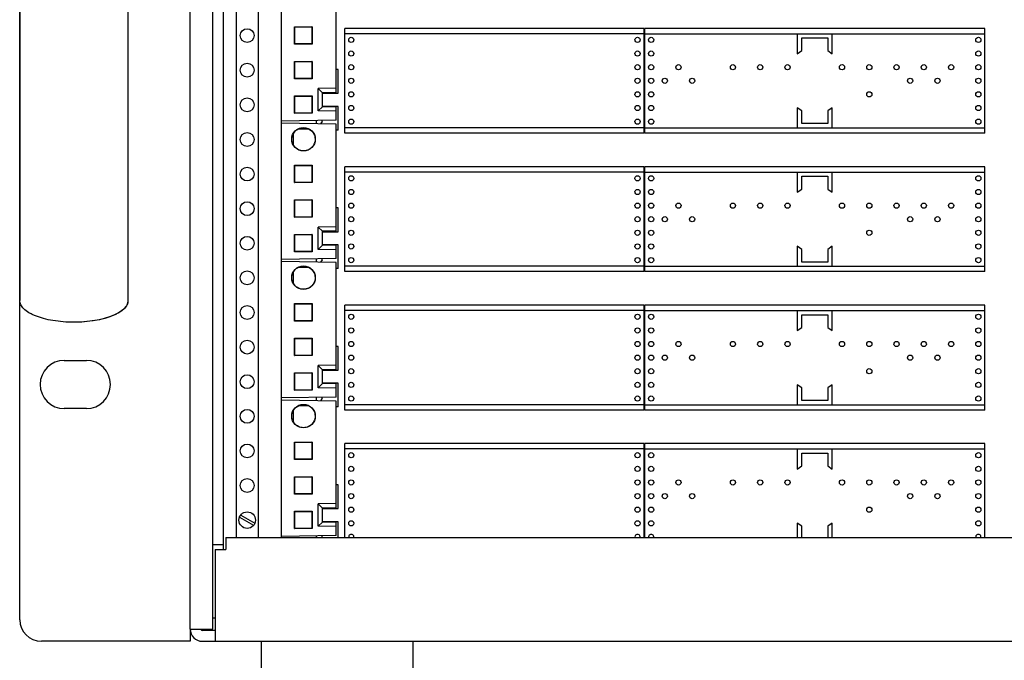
# Model space of a CAD drawing. Header units: inches. Extents: x 0 to 34, y 0 to 22.
# Tile 3 of 118: x 4.3 to 5.7, y 5.1 to 6. Entities that reach past the tile are written whole.
import ezdxf

# ---------------------------------------------------------------- set-up
doc = ezdxf.new("R2010")
doc.units = ezdxf.units.IN
doc.header["$LTSCALE"] = 1.87
doc.header["$MEASUREMENT"] = 0
doc.layers.get('0').update_dxf_attribs({"linetype": 'CONTINUOUS'})

msp = doc.modelspace()

# ---------------------------------------------------------------- linework, layer by layer
at = {"color": 7, "linetype": 'CONTINUOUS'}
for p, q in [((4.5255, 5.1562), (4.5255, 6.8632)), ((4.558, 5.1562), (4.558, 6.8632)), ((4.5917, 6.6887), (4.5917, 5.2887)), ((4.6237, 6.6887), (4.6237, 5.2887)), ((4.657, 6.6887), (4.657, 5.2887)), ((4.2793, 6.3886), (4.2793, 5.6308)), ((4.4356, 6.3886), (4.4356, 5.6308)), ((4.7362, 5.9313), (4.7362, 6.0858)), ((4.6762, 6.0013), (4.6762, 6.0265)), ((4.6762, 6.0265), (4.6764, 6.0262)), ((4.6762, 6.0265), (4.7013, 6.0265)), ((4.6764, 6.0016), (4.6764, 6.0262)), ((4.6764, 6.0262), (4.7011, 6.0262)), ((4.7013, 6.0265), (4.7011, 6.0262)), ((4.7011, 6.0262), (4.7011, 6.0016)), ((4.7013, 6.0265), (4.7013, 6.0013)), ((4.7487, 5.8727), (4.7487, 6.0242)), ((5.1808, 6.0242), (4.7487, 6.0242)), ((5.1808, 6.0165), (4.7487, 6.0165)), ((5.1808, 5.8727), (5.1808, 6.0242)), ((5.1817, 5.8727), (5.1817, 6.0242)), ((5.6728, 6.0242), (5.1817, 6.0242)), ((5.1817, 6.0165), (5.6728, 6.0165)), ((5.402, 6.0165), (5.402, 5.9875)), ((5.4525, 5.9875), (5.4525, 6.0165)), ((5.6728, 5.8727), (5.6728, 6.0242)), ((4.6762, 6.0013), (4.6764, 6.0016)), ((4.7013, 6.0013), (4.6762, 6.0013)), ((4.7011, 6.0016), (4.6764, 6.0016)), ((4.7013, 6.0013), (4.7011, 6.0016)), ((5.4085, 5.992), (5.4085, 6.0104)), ((5.4085, 6.0104), (5.446, 6.0104)), ((5.446, 6.0104), (5.446, 5.992)), ((5.402, 5.9875), (5.4085, 5.992)), ((5.446, 5.992), (5.4525, 5.9875)), ((4.6762, 5.9514), (4.6762, 5.9765)), ((4.6762, 5.9765), (4.6764, 5.9763)), ((4.6762, 5.9765), (4.7013, 5.9765)), ((4.6764, 5.9516), (4.6764, 5.9763)), ((4.6764, 5.9763), (4.7011, 5.9763)), ((4.7013, 5.9765), (4.7011, 5.9763)), ((4.7011, 5.9763), (4.7011, 5.9517)), ((4.7013, 5.9765), (4.7013, 5.9514)), ((4.7392, 5.9647), (4.7362, 5.9647)), ((4.7392, 5.9304), (4.7392, 5.9647)), ((4.6762, 5.9514), (4.6764, 5.9516)), ((4.7013, 5.9514), (4.6762, 5.9514)), ((4.7011, 5.9517), (4.6764, 5.9516)), ((4.7013, 5.9514), (4.7011, 5.9517)), ((4.7362, 5.9376), (4.7102, 5.9371)), ((4.7102, 5.9048), (4.7102, 5.9371)), ((4.7102, 5.9371), (4.7165, 5.931)), ((4.7362, 5.9313), (4.7165, 5.931)), ((4.7165, 5.911), (4.7165, 5.931)), ((4.7165, 5.9304), (4.7392, 5.9304)), ((4.6762, 5.9015), (4.6762, 5.9266)), ((4.6762, 5.9266), (4.6764, 5.9263)), ((4.6762, 5.9266), (4.7013, 5.9266)), ((4.6764, 5.9017), (4.6764, 5.9263)), ((4.6764, 5.9263), (4.7011, 5.9263)), ((4.7013, 5.9266), (4.7011, 5.9263)), ((4.7011, 5.9263), (4.7011, 5.9017)), ((4.7013, 5.9266), (4.7013, 5.9015)), ((4.6762, 5.9015), (4.6764, 5.9017)), ((4.7013, 5.9015), (4.6762, 5.9015)), ((4.7011, 5.9017), (4.6764, 5.9017)), ((4.7013, 5.9015), (4.7011, 5.9017)), ((4.7102, 5.9048), (4.7165, 5.911)), ((4.7362, 5.9044), (4.7102, 5.9048)), ((4.7392, 5.9114), (4.7165, 5.9114)), ((4.7362, 5.9106), (4.7165, 5.911)), ((4.7362, 5.8916), (4.7362, 5.9106)), ((4.7392, 5.8772), (4.7392, 5.9114)), ((5.402, 5.9094), (5.402, 5.8804)), ((5.4085, 5.9049), (5.402, 5.9094)), ((5.4085, 5.8865), (5.4085, 5.9049)), ((5.4525, 5.9094), (5.446, 5.9049)), ((5.446, 5.9049), (5.446, 5.8865)), ((5.4525, 5.8804), (5.4525, 5.9094)), ((4.7362, 5.8916), (4.657, 5.8902)), ((4.7362, 5.8858), (4.657, 5.8872)), ((4.708, 5.8863), (4.708, 5.8911)), ((4.716, 5.8897), (4.7137, 5.8862)), ((4.716, 5.8897), (4.716, 5.8913)), ((5.446, 5.8865), (5.4085, 5.8865)), ((4.6747, 5.8554), (4.6747, 5.8725)), ((4.6821, 5.8792), (4.696, 5.8792)), ((4.6958, 5.8792), (4.6958, 5.8792)), ((4.7362, 5.7313), (4.7362, 5.8858)), ((4.7392, 5.8772), (4.7362, 5.8772)), ((5.1808, 5.8804), (4.7487, 5.8804)), ((5.1808, 5.8727), (4.7487, 5.8727)), ((5.1817, 5.8804), (5.6728, 5.8804)), ((5.6728, 5.8727), (5.1817, 5.8727)), ((4.6762, 5.8013), (4.6762, 5.8265)), ((4.6762, 5.8265), (4.6764, 5.8262)), ((4.6762, 5.8265), (4.7013, 5.8265)), ((4.6764, 5.8016), (4.6764, 5.8262)), ((4.6764, 5.8262), (4.7011, 5.8262)), ((4.7013, 5.8265), (4.7011, 5.8262)), ((4.7011, 5.8262), (4.7011, 5.8016)), ((4.7013, 5.8265), (4.7013, 5.8013)), ((4.7487, 5.6727), (4.7487, 5.8242)), ((5.1808, 5.8242), (4.7487, 5.8242)), ((5.1808, 5.8165), (4.7487, 5.8165)), ((5.1808, 5.6727), (5.1808, 5.8242)), ((5.1817, 5.6727), (5.1817, 5.8242)), ((5.6728, 5.8242), (5.1817, 5.8242)), ((5.1817, 5.8165), (5.6728, 5.8165)), ((5.402, 5.8165), (5.402, 5.7875)), ((5.4525, 5.7875), (5.4525, 5.8165)), ((5.6728, 5.6727), (5.6728, 5.8242)), ((4.6762, 5.8013), (4.6764, 5.8016)), ((4.7013, 5.8013), (4.6762, 5.8013)), ((4.7011, 5.8016), (4.6764, 5.8016)), ((4.7013, 5.8013), (4.7011, 5.8016)), ((5.4085, 5.792), (5.4085, 5.8104)), ((5.4085, 5.8104), (5.446, 5.8104)), ((5.446, 5.8104), (5.446, 5.792)), ((5.402, 5.7875), (5.4085, 5.792)), ((5.446, 5.792), (5.4525, 5.7875)), ((4.6762, 5.7514), (4.6762, 5.7765)), ((4.6762, 5.7765), (4.6764, 5.7763)), ((4.6762, 5.7765), (4.7013, 5.7765)), ((4.6764, 5.7516), (4.6764, 5.7763)), ((4.6764, 5.7763), (4.7011, 5.7763)), ((4.7013, 5.7765), (4.7011, 5.7763)), ((4.7011, 5.7763), (4.7011, 5.7517)), ((4.7013, 5.7765), (4.7013, 5.7514)), ((4.7392, 5.7647), (4.7362, 5.7647)), ((4.7392, 5.7304), (4.7392, 5.7647)), ((4.6762, 5.7514), (4.6764, 5.7516)), ((4.7013, 5.7514), (4.6762, 5.7514)), ((4.7011, 5.7517), (4.6764, 5.7516)), ((4.7013, 5.7514), (4.7011, 5.7517)), ((4.7362, 5.7376), (4.7102, 5.7371)), ((4.7102, 5.7048), (4.7102, 5.7371)), ((4.7102, 5.7371), (4.7165, 5.731)), ((4.7362, 5.7313), (4.7165, 5.731)), ((4.7165, 5.711), (4.7165, 5.731)), ((4.7165, 5.7304), (4.7392, 5.7304)), ((4.6762, 5.7015), (4.6762, 5.7266)), ((4.6762, 5.7266), (4.6764, 5.7263)), ((4.6762, 5.7266), (4.7013, 5.7266)), ((4.6764, 5.7017), (4.6764, 5.7263)), ((4.6764, 5.7263), (4.7011, 5.7263)), ((4.7013, 5.7266), (4.7011, 5.7263)), ((4.7011, 5.7263), (4.7011, 5.7017)), ((4.7013, 5.7266), (4.7013, 5.7015)), ((4.6762, 5.7015), (4.6764, 5.7017)), ((4.7013, 5.7015), (4.6762, 5.7015)), ((4.7011, 5.7017), (4.6764, 5.7017)), ((4.7013, 5.7015), (4.7011, 5.7017)), ((4.7102, 5.7048), (4.7165, 5.711)), ((4.7362, 5.7044), (4.7102, 5.7048)), ((4.7392, 5.7114), (4.7165, 5.7114)), ((4.7362, 5.7106), (4.7165, 5.711)), ((4.7362, 5.6916), (4.7362, 5.7106)), ((4.7392, 5.6772), (4.7392, 5.7114)), ((5.402, 5.7094), (5.402, 5.6804)), ((5.4085, 5.7049), (5.402, 5.7094)), ((5.4085, 5.6865), (5.4085, 5.7049)), ((5.4525, 5.7094), (5.446, 5.7049)), ((5.446, 5.7049), (5.446, 5.6865)), ((5.4525, 5.6804), (5.4525, 5.7094)), ((4.7362, 5.6916), (4.657, 5.6902)), ((4.7362, 5.6858), (4.657, 5.6872)), ((4.708, 5.6863), (4.708, 5.6911)), ((4.716, 5.6897), (4.7137, 5.6862)), ((4.716, 5.6897), (4.716, 5.6913)), ((4.6821, 5.6792), (4.696, 5.6792)), ((4.6958, 5.6792), (4.6958, 5.6792)), ((4.7362, 5.5313), (4.7362, 5.6858)), ((4.7392, 5.6772), (4.7362, 5.6772)), ((5.1808, 5.6804), (4.7487, 5.6804)), ((5.1817, 5.6804), (5.6728, 5.6804)), ((5.446, 5.6865), (5.4085, 5.6865)), ((4.6747, 5.6554), (4.6747, 5.6725)), ((5.1808, 5.6727), (4.7487, 5.6727)), ((5.6728, 5.6727), (5.1817, 5.6727)), ((4.6762, 5.6013), (4.6762, 5.6265)), ((4.6762, 5.6265), (4.6764, 5.6262)), ((4.6762, 5.6265), (4.7013, 5.6265)), ((4.6764, 5.6016), (4.6764, 5.6262)), ((4.6764, 5.6262), (4.7011, 5.6262)), ((4.7013, 5.6265), (4.7011, 5.6262)), ((4.7011, 5.6262), (4.7011, 5.6016)), ((4.7013, 5.6265), (4.7013, 5.6013)), ((4.7487, 5.4727), (4.7487, 5.6242)), ((5.1808, 5.6242), (4.7487, 5.6242)), ((5.1808, 5.6165), (4.7487, 5.6165)), ((5.1808, 5.4727), (5.1808, 5.6242)), ((5.1817, 5.4727), (5.1817, 5.6242)), ((5.6728, 5.6242), (5.1817, 5.6242)), ((5.1817, 5.6165), (5.6728, 5.6165)), ((5.402, 5.6165), (5.402, 5.5875)), ((5.4525, 5.5875), (5.4525, 5.6165)), ((5.6728, 5.4727), (5.6728, 5.6242)), ((5.4085, 5.592), (5.4085, 5.6104)), ((5.4085, 5.6104), (5.446, 5.6104)), ((5.446, 5.6104), (5.446, 5.592)), ((4.3578, 5.5996), (4.3571, 5.5996)), ((4.6762, 5.6013), (4.6764, 5.6016)), ((4.7013, 5.6013), (4.6762, 5.6013)), ((4.7011, 5.6016), (4.6764, 5.6016)), ((4.7013, 5.6013), (4.7011, 5.6016)), ((5.402, 5.5875), (5.4085, 5.592)), ((5.446, 5.592), (5.4525, 5.5875)), ((4.6762, 5.5514), (4.6762, 5.5765)), ((4.6762, 5.5765), (4.6764, 5.5763)), ((4.6762, 5.5765), (4.7013, 5.5765)), ((4.6764, 5.5516), (4.6764, 5.5763)), ((4.6764, 5.5763), (4.7011, 5.5763)), ((4.7013, 5.5765), (4.7011, 5.5763)), ((4.7011, 5.5763), (4.7011, 5.5517)), ((4.7013, 5.5765), (4.7013, 5.5514)), ((4.7392, 5.5647), (4.7362, 5.5647)), ((4.7392, 5.5304), (4.7392, 5.5647)), ((4.6762, 5.5514), (4.6764, 5.5516)), ((4.7013, 5.5514), (4.6762, 5.5514)), ((4.7011, 5.5517), (4.6764, 5.5516)), ((4.7013, 5.5514), (4.7011, 5.5517)), ((4.7362, 5.5376), (4.7102, 5.5371)), ((4.7102, 5.5048), (4.7102, 5.5371)), ((4.7102, 5.5371), (4.7165, 5.531)), ((4.7362, 5.5313), (4.7165, 5.531)), ((4.7165, 5.511), (4.7165, 5.531)), ((4.6762, 5.5015), (4.6762, 5.5266)), ((4.6762, 5.5266), (4.6764, 5.5263)), ((4.6762, 5.5266), (4.7013, 5.5266)), ((4.6764, 5.5017), (4.6764, 5.5263)), ((4.6764, 5.5263), (4.7011, 5.5263)), ((4.7013, 5.5266), (4.7011, 5.5263)), ((4.7011, 5.5263), (4.7011, 5.5017)), ((4.7013, 5.5266), (4.7013, 5.5015)), ((4.7165, 5.5304), (4.7392, 5.5304)), ((4.7102, 5.5048), (4.7165, 5.511)), ((4.7362, 5.5044), (4.7102, 5.5048)), ((4.7392, 5.5114), (4.7165, 5.5114)), ((4.7362, 5.5106), (4.7165, 5.511)), ((4.7362, 5.4916), (4.7362, 5.5106)), ((4.7392, 5.4772), (4.7392, 5.5114)), ((5.402, 5.5094), (5.402, 5.4804)), ((5.4085, 5.5049), (5.402, 5.5094)), ((5.4085, 5.4865), (5.4085, 5.5049)), ((5.4525, 5.5094), (5.446, 5.5049)), ((5.446, 5.5049), (5.446, 5.4865)), ((5.4525, 5.4804), (5.4525, 5.5094)), ((4.7362, 5.4916), (4.657, 5.4902)), ((4.6762, 5.5015), (4.6764, 5.5017)), ((4.7013, 5.5015), (4.6762, 5.5015)), ((4.7011, 5.5017), (4.6764, 5.5017)), ((4.7013, 5.5015), (4.7011, 5.5017)), ((4.708, 5.4863), (4.708, 5.4911)), ((4.716, 5.4897), (4.7137, 5.4862)), ((4.716, 5.4897), (4.716, 5.4913)), ((4.7362, 5.4858), (4.657, 5.4872)), ((4.6821, 5.4792), (4.696, 5.4792)), ((4.6958, 5.4792), (4.6958, 5.4792)), ((4.7362, 5.3313), (4.7362, 5.4858)), ((4.7392, 5.4772), (4.7362, 5.4772)), ((5.1808, 5.4804), (4.7487, 5.4804)), ((5.1817, 5.4804), (5.6728, 5.4804)), ((5.446, 5.4865), (5.4085, 5.4865)), ((4.6747, 5.4554), (4.6747, 5.4725)), ((5.1808, 5.4727), (4.7487, 5.4727)), ((5.6728, 5.4727), (5.1817, 5.4727)), ((4.6762, 5.4013), (4.6762, 5.4265)), ((4.6762, 5.4265), (4.6764, 5.4262)), ((4.6762, 5.4265), (4.7013, 5.4265)), ((4.6764, 5.4016), (4.6764, 5.4262)), ((4.6764, 5.4262), (4.7011, 5.4262)), ((4.7013, 5.4265), (4.7011, 5.4262)), ((4.7011, 5.4262), (4.7011, 5.4016)), ((4.7013, 5.4265), (4.7013, 5.4013)), ((4.7487, 5.2887), (4.7487, 5.4242)), ((5.1808, 5.4242), (4.7487, 5.4242)), ((5.1808, 5.2887), (5.1808, 5.4242)), ((5.1817, 5.2887), (5.1817, 5.4242)), ((5.6728, 5.4242), (5.1817, 5.4242)), ((5.6728, 5.2887), (5.6728, 5.4242)), ((5.1808, 5.4165), (4.7487, 5.4165)), ((5.1817, 5.4165), (5.6728, 5.4165)), ((5.402, 5.4165), (5.402, 5.3875)), ((5.4085, 5.392), (5.4085, 5.4104)), ((5.4085, 5.4104), (5.446, 5.4104)), ((5.446, 5.4104), (5.446, 5.392)), ((5.4525, 5.3875), (5.4525, 5.4165)), ((4.6762, 5.4013), (4.6764, 5.4016)), ((4.7013, 5.4013), (4.6762, 5.4013)), ((4.7011, 5.4016), (4.6764, 5.4016)), ((4.7013, 5.4013), (4.7011, 5.4016)), ((5.402, 5.3875), (5.4085, 5.392)), ((5.446, 5.392), (5.4525, 5.3875)), ((4.6762, 5.3514), (4.6762, 5.3765)), ((4.6762, 5.3765), (4.6764, 5.3763)), ((4.6762, 5.3765), (4.7013, 5.3765)), ((4.6764, 5.3516), (4.6764, 5.3763)), ((4.6764, 5.3763), (4.7011, 5.3763)), ((4.7013, 5.3765), (4.7011, 5.3763)), ((4.7011, 5.3763), (4.7011, 5.3517)), ((4.7013, 5.3765), (4.7013, 5.3514)), ((4.7392, 5.3647), (4.7362, 5.3647)), ((4.7392, 5.3304), (4.7392, 5.3647)), ((4.6762, 5.3514), (4.6764, 5.3516)), ((4.7013, 5.3514), (4.6762, 5.3514)), ((4.7011, 5.3517), (4.6764, 5.3516)), ((4.7013, 5.3514), (4.7011, 5.3517)), ((4.7362, 5.3376), (4.7102, 5.3371)), ((4.7102, 5.3048), (4.7102, 5.3371)), ((4.7102, 5.3371), (4.7165, 5.331)), ((4.5967, 5.3181), (4.617, 5.3063)), ((4.5984, 5.3211), (4.6188, 5.3093)), ((4.6762, 5.3015), (4.6762, 5.3266)), ((4.6762, 5.3266), (4.6764, 5.3263)), ((4.6762, 5.3266), (4.7013, 5.3266)), ((4.6764, 5.3017), (4.6764, 5.3263)), ((4.6764, 5.3263), (4.7011, 5.3263)), ((4.7013, 5.3266), (4.7011, 5.3263)), ((4.7011, 5.3263), (4.7011, 5.3017)), ((4.7013, 5.3266), (4.7013, 5.3015)), ((4.7362, 5.3313), (4.7165, 5.331)), ((4.7165, 5.311), (4.7165, 5.331)), ((4.7165, 5.3304), (4.7392, 5.3304)), ((4.7102, 5.3048), (4.7165, 5.311)), ((4.7362, 5.3044), (4.7102, 5.3048)), ((4.7392, 5.3114), (4.7165, 5.3114)), ((4.7362, 5.3106), (4.7165, 5.311)), ((4.7362, 5.2916), (4.7362, 5.3106)), ((4.7392, 5.2887), (4.7392, 5.3114)), ((5.402, 5.3094), (5.402, 5.2887)), ((5.4085, 5.3049), (5.402, 5.3094)), ((5.4085, 5.2887), (5.4085, 5.3049)), ((5.4525, 5.3094), (5.446, 5.3049)), ((5.446, 5.3049), (5.446, 5.2887)), ((5.4525, 5.2887), (5.4525, 5.3094)), ((4.7362, 5.2916), (4.657, 5.2902)), ((4.6762, 5.3015), (4.6764, 5.3017)), ((4.7013, 5.3015), (4.6762, 5.3015)), ((4.7011, 5.3017), (4.6764, 5.3017)), ((4.7013, 5.3015), (4.7011, 5.3017)), ((4.708, 5.2887), (4.708, 5.2911)), ((4.716, 5.2897), (4.716, 5.2913)), ((4.558, 5.2787), (4.5735, 5.2787)), ((4.577, 5.2887), (4.577, 5.2712)), ((4.577, 5.2887), (7.1535, 5.2887)), ((4.5615, 5.2712), (4.5615, 5.1387)), ((4.5615, 5.2712), (4.577, 5.2712)), ((4.5615, 5.1722), (4.558, 5.1722)), ((4.5255, 5.1562), (4.558, 5.1562)), ((4.543, 5.1387), (8.758, 5.1387)), ((4.6286, 5.0184), (4.6286, 5.1387)), ((4.8473, 5.0184), (4.8473, 5.1387))]:
    msp.add_line(p, q, dxfattribs=at)
at = {"color": 3, "linetype": 'CONTINUOUS'}
for p, q in [((4.2792, 5.1699), (4.2792, 6.8494)), ((4.5735, 5.2712), (4.5735, 6.7062)), ((4.3435, 5.5444), (4.3755, 5.5444)), ((4.3755, 5.4749), (4.3435, 5.4749)), ((4.5255, 5.1562), (4.5255, 5.1387)), ((4.5615, 5.1542), (4.543, 5.1542)), ((4.5255, 5.1387), (4.3105, 5.1387))]:
    msp.add_line(p, q, dxfattribs=at)
at = {"color": 7, "linetype": 'CONTINUOUS'}
msp.add_lwpolyline([(4.4356, 5.6308), (4.435, 5.6271), (4.4334, 5.6234), (4.4305, 5.6197), (4.4266, 5.6163), (4.4217, 5.613), (4.416, 5.6101), (4.4095, 5.6075), (4.4021, 5.6051), (4.394, 5.6032), (4.3854, 5.6016), (4.3763, 5.6005), (4.3671, 5.5998), (4.3578, 5.5996)], dxfattribs=at)
for centre, radius in [((4.6077, 6.0137), 0.01), ((4.758, 6.0075), 0.00375), ((5.1714, 6.0075), 0.00375), ((5.191, 6.0075), 0.00375), ((5.6635, 6.0075), 0.00375), ((4.758, 5.9878), 0.00375), ((5.1714, 5.9878), 0.00375), ((5.191, 5.9878), 0.00375), ((5.6635, 5.9878), 0.00375), ((4.6077, 5.9637), 0.01), ((4.758, 5.9681), 0.00375), ((5.1714, 5.9681), 0.00375), ((5.191, 5.9681), 0.00375), ((5.2304, 5.9681), 0.00375), ((5.3091, 5.9681), 0.00375), ((5.3485, 5.9681), 0.00375), ((5.3879, 5.9681), 0.00375), ((5.4666, 5.9681), 0.00375), ((5.506, 5.9681), 0.00375), ((5.5454, 5.9681), 0.00375), ((5.5847, 5.9681), 0.00375), ((5.6241, 5.9681), 0.00375), ((5.6635, 5.9681), 0.00375), ((4.758, 5.9484), 0.00375), ((5.1714, 5.9484), 0.00375), ((5.191, 5.9484), 0.00375), ((5.2107, 5.9484), 0.00375), ((5.2501, 5.9484), 0.00375), ((5.565, 5.9484), 0.00375), ((5.6044, 5.9484), 0.00375), ((5.6635, 5.9484), 0.00375), ((4.758, 5.9288), 0.00375), ((5.1714, 5.9288), 0.00375), ((5.191, 5.9288), 0.00375), ((5.506, 5.9288), 0.00375), ((5.6635, 5.9288), 0.00375), ((4.6077, 5.9137), 0.01), ((4.758, 5.9091), 0.00375), ((5.1714, 5.9091), 0.00375), ((5.191, 5.9091), 0.00375), ((5.6635, 5.9091), 0.00375), ((4.758, 5.8894), 0.00375), ((5.1714, 5.8894), 0.00375), ((5.191, 5.8894), 0.00375), ((5.6635, 5.8894), 0.00375), ((4.6077, 5.8637), 0.01), ((4.689, 5.864), 0.017), ((4.6077, 5.8137), 0.01), ((4.758, 5.8075), 0.00375), ((5.1714, 5.8075), 0.00375), ((5.191, 5.8075), 0.00375), ((5.6635, 5.8075), 0.00375), ((4.758, 5.7878), 0.00375), ((5.1714, 5.7878), 0.00375), ((5.191, 5.7878), 0.00375), ((5.6635, 5.7878), 0.00375), ((4.6077, 5.7637), 0.01), ((4.758, 5.7681), 0.00375), ((5.1714, 5.7681), 0.00375), ((5.191, 5.7681), 0.00375), ((5.2304, 5.7681), 0.00375), ((5.3091, 5.7681), 0.00375), ((5.3485, 5.7681), 0.00375), ((5.3879, 5.7681), 0.00375), ((5.4666, 5.7681), 0.00375), ((5.506, 5.7681), 0.00375), ((5.5454, 5.7681), 0.00375), ((5.5847, 5.7681), 0.00375), ((5.6241, 5.7681), 0.00375), ((5.6635, 5.7681), 0.00375), ((4.758, 5.7484), 0.00375), ((5.1714, 5.7484), 0.00375), ((5.191, 5.7484), 0.00375), ((5.2107, 5.7484), 0.00375), ((5.2501, 5.7484), 0.00375), ((5.565, 5.7484), 0.00375), ((5.6044, 5.7484), 0.00375), ((5.6635, 5.7484), 0.00375), ((4.758, 5.7288), 0.00375), ((5.1714, 5.7288), 0.00375), ((5.191, 5.7288), 0.00375), ((5.506, 5.7288), 0.00375), ((5.6635, 5.7288), 0.00375), ((4.6077, 5.7137), 0.01), ((4.758, 5.7091), 0.00375), ((5.1714, 5.7091), 0.00375), ((5.191, 5.7091), 0.00375), ((5.6635, 5.7091), 0.00375), ((4.758, 5.6894), 0.00375), ((5.1714, 5.6894), 0.00375), ((5.191, 5.6894), 0.00375), ((5.6635, 5.6894), 0.00375), ((4.6077, 5.6637), 0.01), ((4.689, 5.664), 0.017), ((4.6077, 5.6137), 0.01), ((4.758, 5.6075), 0.00375), ((5.1714, 5.6075), 0.00375), ((5.191, 5.6075), 0.00375), ((5.6635, 5.6075), 0.00375), ((4.758, 5.5878), 0.00375), ((5.1714, 5.5878), 0.00375), ((5.191, 5.5878), 0.00375), ((5.6635, 5.5878), 0.00375), ((4.6077, 5.5637), 0.01), ((4.758, 5.5681), 0.00375), ((5.1714, 5.5681), 0.00375), ((5.191, 5.5681), 0.00375), ((5.2304, 5.5681), 0.00375), ((5.3091, 5.5681), 0.00375), ((5.3485, 5.5681), 0.00375), ((5.3879, 5.5681), 0.00375), ((5.4666, 5.5681), 0.00375), ((5.506, 5.5681), 0.00375), ((5.5454, 5.5681), 0.00375), ((5.5847, 5.5681), 0.00375), ((5.6241, 5.5681), 0.00375), ((5.6635, 5.5681), 0.00375), ((4.758, 5.5484), 0.00375), ((5.1714, 5.5484), 0.00375), ((5.191, 5.5484), 0.00375), ((5.2107, 5.5484), 0.00375), ((5.2501, 5.5484), 0.00375), ((5.565, 5.5484), 0.00375), ((5.6044, 5.5484), 0.00375), ((5.6635, 5.5484), 0.00375), ((4.758, 5.5288), 0.00375), ((5.1714, 5.5288), 0.00375), ((5.191, 5.5288), 0.00375), ((5.506, 5.5288), 0.00375), ((5.6635, 5.5288), 0.00375), ((4.6077, 5.5137), 0.01), ((4.758, 5.5091), 0.00375), ((5.1714, 5.5091), 0.00375), ((5.191, 5.5091), 0.00375), ((5.6635, 5.5091), 0.00375), ((4.758, 5.4894), 0.00375), ((5.1714, 5.4894), 0.00375), ((5.191, 5.4894), 0.00375), ((5.6635, 5.4894), 0.00375), ((4.689, 5.464), 0.017), ((4.6077, 5.4637), 0.01), ((4.6077, 5.4137), 0.01), ((4.758, 5.4075), 0.00375), ((5.1714, 5.4075), 0.00375), ((5.191, 5.4075), 0.00375), ((5.6635, 5.4075), 0.00375), ((4.758, 5.3878), 0.00375), ((5.1714, 5.3878), 0.00375), ((5.191, 5.3878), 0.00375), ((5.6635, 5.3878), 0.00375), ((4.6077, 5.3637), 0.01), ((4.758, 5.3681), 0.00375), ((5.1714, 5.3681), 0.00375), ((5.191, 5.3681), 0.00375), ((5.2304, 5.3681), 0.00375), ((5.3091, 5.3681), 0.00375), ((5.3485, 5.3681), 0.00375), ((5.3879, 5.3681), 0.00375), ((5.4666, 5.3681), 0.00375), ((5.506, 5.3681), 0.00375), ((5.5454, 5.3681), 0.00375), ((5.5847, 5.3681), 0.00375), ((5.6241, 5.3681), 0.00375), ((5.6635, 5.3681), 0.00375), ((4.758, 5.3484), 0.00375), ((5.1714, 5.3484), 0.00375), ((5.191, 5.3484), 0.00375), ((5.2107, 5.3484), 0.00375), ((5.2501, 5.3484), 0.00375), ((5.565, 5.3484), 0.00375), ((5.6044, 5.3484), 0.00375), ((5.6635, 5.3484), 0.00375), ((4.758, 5.3288), 0.00375), ((5.1714, 5.3288), 0.00375), ((5.191, 5.3288), 0.00375), ((5.506, 5.3288), 0.00375), ((5.6635, 5.3288), 0.00375), ((4.6077, 5.3137), 0.0119), ((4.758, 5.3091), 0.00375), ((5.1714, 5.3091), 0.00375), ((5.191, 5.3091), 0.00375), ((5.6635, 5.3091), 0.00375)]:
    msp.add_circle(centre, radius, dxfattribs=at)
at = {"color": 3, "linetype": 'CONTINUOUS'}
for centre, radius, start, end in [((4.3435, 5.5097), 0.0348, 90, 270), ((4.3755, 5.5097), 0.0348, 270, 90), ((4.3105, 5.1699), 0.0312, 180, 270), ((4.543, 5.1562), 0.002, 180, 270)]:
    msp.add_arc(centre, radius, start, end, dxfattribs=at)
at = {"color": 7, "linetype": 'CONTINUOUS'}
for centre, radius, start, end in [((4.758, 5.2894), 0.00375, 349.1097, 190.8903), ((5.1714, 5.2894), 0.00375, 349.1097, 190.8903), ((5.191, 5.2894), 0.00375, 349.1097, 190.8903), ((5.6635, 5.2894), 0.00375, 349.1097, 190.8903), ((4.543, 5.1562), 0.0175, 180, 270)]:
    msp.add_arc(centre, radius, start, end, dxfattribs=at)
for points, knots in [([(4.689, 5.8472), (4.6878, 5.8472), (4.6852, 5.8475), (4.6817, 5.8487), (4.6785, 5.8508), (4.6758, 5.8534), (4.6738, 5.8566), (4.6725, 5.8602), (4.6721, 5.864), (4.6725, 5.8677), (4.6738, 5.8713), (4.6758, 5.8745), (4.6785, 5.8771), (4.6817, 5.8792), (4.6852, 5.8804), (4.6878, 5.8807), (4.689, 5.8807)], [0, 0, 0, 0, 0.071384, 0.143062, 0.214162, 0.285931, 0.357014, 0.428661, 0.5, 0.571339, 0.642986, 0.714069, 0.785838, 0.856938, 0.928616, 1, 1, 1, 1]), ([(4.689, 5.8807), (4.6898, 5.8807), (4.6913, 5.8806), (4.6936, 5.8801), (4.6951, 5.8796), (4.6958, 5.8792)], [0, 0, 0, 0, 0.333347, 0.666681, 1, 1, 1, 1]), ([(4.696, 5.8792), (4.6971, 5.8786), (4.6993, 5.8773), (4.702, 5.8747), (4.7041, 5.8715), (4.7054, 5.8679), (4.7059, 5.8641), (4.7055, 5.8604), (4.7043, 5.8567), (4.7023, 5.8535), (4.6996, 5.8508), (4.6964, 5.8488), (4.6928, 5.8475), (4.6903, 5.8472), (4.689, 5.8472)], [0, 0, 0, 0, 0.083258, 0.166945, 0.249806, 0.333549, 0.416543, 0.499992, 0.583495, 0.666456, 0.75021, 0.833098, 0.916747, 1, 1, 1, 1]), ([(4.6958, 5.8792), (4.6958, 5.8792), (4.6959, 5.8792), (4.6959, 5.8792), (4.696, 5.8792), (4.696, 5.8792)], [0, 0, 0, 0, 0.333334, 0.666667, 1, 1, 1, 1]), ([(4.689, 5.6472), (4.6878, 5.6472), (4.6852, 5.6475), (4.6817, 5.6487), (4.6785, 5.6508), (4.6758, 5.6534), (4.6738, 5.6566), (4.6725, 5.6602), (4.6721, 5.664), (4.6725, 5.6677), (4.6738, 5.6713), (4.6758, 5.6745), (4.6785, 5.6771), (4.6817, 5.6792), (4.6852, 5.6804), (4.6878, 5.6807), (4.689, 5.6807)], [0, 0, 0, 0, 0.071384, 0.143062, 0.214162, 0.285931, 0.357014, 0.428661, 0.5, 0.571339, 0.642986, 0.714069, 0.785838, 0.856938, 0.928616, 1, 1, 1, 1]), ([(4.689, 5.6807), (4.6898, 5.6807), (4.6913, 5.6806), (4.6936, 5.6801), (4.6951, 5.6796), (4.6958, 5.6792)], [0, 0, 0, 0, 0.333347, 0.666681, 1, 1, 1, 1]), ([(4.696, 5.6792), (4.6971, 5.6786), (4.6993, 5.6773), (4.702, 5.6747), (4.7041, 5.6715), (4.7054, 5.6679), (4.7059, 5.6641), (4.7055, 5.6604), (4.7043, 5.6567), (4.7023, 5.6535), (4.6996, 5.6508), (4.6964, 5.6488), (4.6928, 5.6475), (4.6903, 5.6472), (4.689, 5.6472)], [0, 0, 0, 0, 0.083258, 0.166945, 0.249806, 0.333549, 0.416543, 0.499992, 0.583495, 0.666456, 0.75021, 0.833098, 0.916747, 1, 1, 1, 1]), ([(4.6958, 5.6792), (4.6958, 5.6792), (4.6959, 5.6792), (4.6959, 5.6792), (4.696, 5.6792), (4.696, 5.6792)], [0, 0, 0, 0, 0.333334, 0.666667, 1, 1, 1, 1]), ([(4.3571, 5.5996), (4.3521, 5.5996), (4.342, 5.6), (4.3271, 5.6018), (4.3157, 5.6042), (4.3076, 5.6067), (4.302, 5.6087), (4.297, 5.6109), (4.2909, 5.6142), (4.2848, 5.6188), (4.2803, 5.6248), (4.2793, 5.6288), (4.2793, 5.6308)], [0, 0, 0, 0, 0.125, 0.25, 0.375, 0.4375, 0.5, 0.5625, 0.625, 0.75, 0.875, 1, 1, 1, 1]), ([(4.4356, 5.6308), (4.4356, 5.6288), (4.4346, 5.6248), (4.4301, 5.6188), (4.424, 5.6142), (4.4179, 5.6109), (4.4129, 5.6087), (4.4074, 5.6067), (4.3992, 5.6042), (4.3878, 5.6018), (4.3729, 5.6), (4.3628, 5.5996), (4.3578, 5.5996)], [0, 0, 0, 0, 0.125, 0.25, 0.375, 0.4375, 0.5, 0.5625, 0.625, 0.75, 0.875, 1, 1, 1, 1]), ([(4.689, 5.4472), (4.6878, 5.4472), (4.6852, 5.4475), (4.6817, 5.4487), (4.6785, 5.4508), (4.6758, 5.4534), (4.6738, 5.4566), (4.6725, 5.4602), (4.6721, 5.464), (4.6725, 5.4677), (4.6738, 5.4713), (4.6758, 5.4745), (4.6785, 5.4771), (4.6817, 5.4792), (4.6852, 5.4804), (4.6878, 5.4807), (4.689, 5.4807)], [0, 0, 0, 0, 0.071384, 0.143062, 0.214162, 0.285931, 0.357014, 0.428661, 0.5, 0.571339, 0.642986, 0.714069, 0.785838, 0.856938, 0.928616, 1, 1, 1, 1]), ([(4.689, 5.4807), (4.6898, 5.4807), (4.6913, 5.4806), (4.6936, 5.4801), (4.6951, 5.4796), (4.6958, 5.4792)], [0, 0, 0, 0, 0.333347, 0.666681, 1, 1, 1, 1]), ([(4.696, 5.4792), (4.6971, 5.4786), (4.6993, 5.4773), (4.702, 5.4747), (4.7041, 5.4715), (4.7054, 5.4679), (4.7059, 5.4641), (4.7055, 5.4604), (4.7043, 5.4567), (4.7023, 5.4535), (4.6996, 5.4508), (4.6964, 5.4488), (4.6928, 5.4475), (4.6903, 5.4472), (4.689, 5.4472)], [0, 0, 0, 0, 0.083258, 0.166945, 0.249806, 0.333549, 0.416543, 0.499992, 0.583495, 0.666456, 0.75021, 0.833098, 0.916747, 1, 1, 1, 1]), ([(4.6958, 5.4792), (4.6958, 5.4792), (4.6959, 5.4792), (4.6959, 5.4792), (4.696, 5.4792), (4.696, 5.4792)], [0, 0, 0, 0, 0.333334, 0.666667, 1, 1, 1, 1])]:
    msp.add_open_spline(points, degree=3, knots=knots, dxfattribs=at)

doc.saveas('drawing.dxf')
